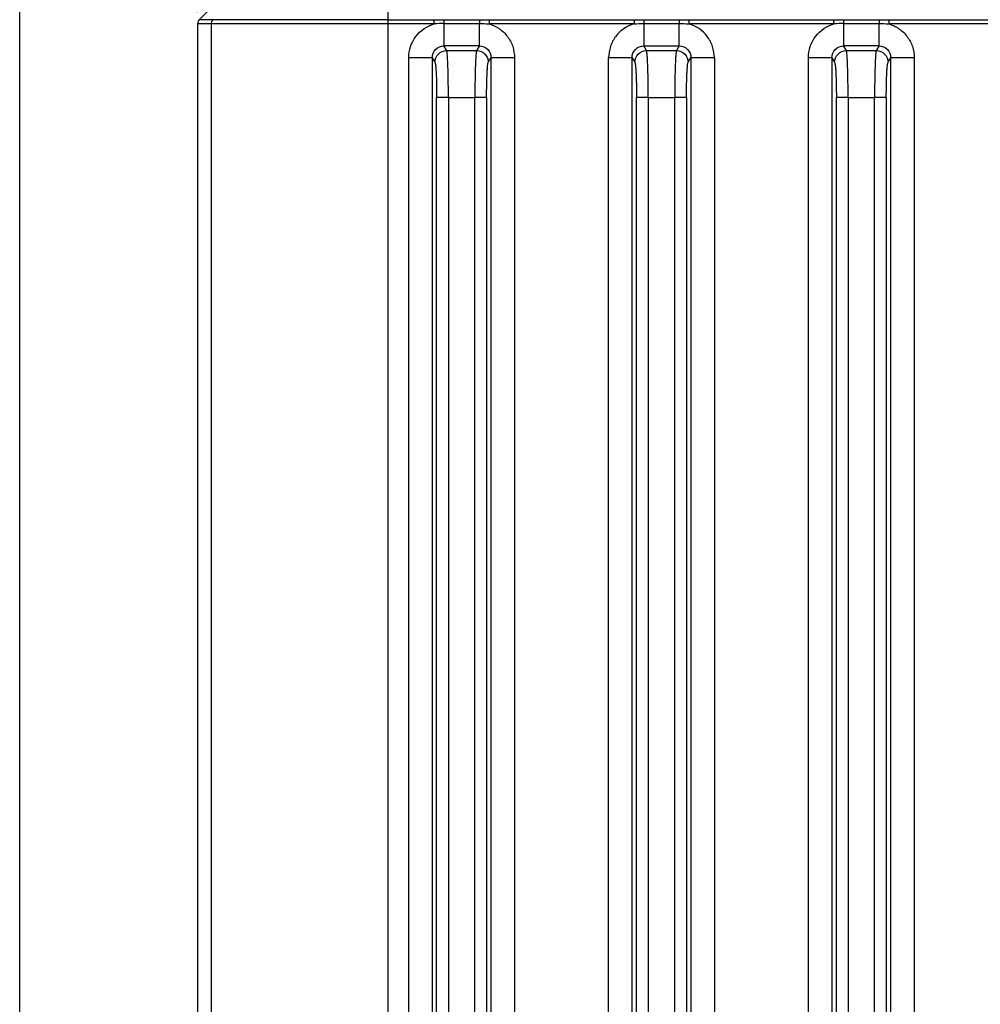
# Model space of a CAD drawing. Header units: millimetres. Extents: x 0 to 776, y 0 to 509.
# Tile 37 of 100: x 156 to 197, y 308 to 350. Entities that reach past the tile are written whole.
import ezdxf

# ---------------------------------------------------------------- set-up
doc = ezdxf.new("R2010")
doc.units = ezdxf.units.MM
doc.layers.add('DM', color=4, linetype='Continuous')
doc.layers.add('SLD-0', color=179, linetype='Continuous')
doc.styles.add('SLDTEXTSTYLE0', font='ROMANS', dxfattribs={"width": 0.84})
doc.styles.add('SLDTEXTSTYLE1', font='ROMANS', dxfattribs={"width": 0.97})
doc.dimstyles.new('SLDDIMSTYLE4', dxfattribs={"dimtxt": 3, "dimasz": 3.302, "dimexe": 0, "dimexo": 0.0625, "dimgap": 0.75, "dimtad": 1, "dimrnd": 1e-09, "dimzin": 12, "dimdsep": 46, "dimtxsty": 'SLDTEXTSTYLE0', "dimblk1": 'NONE', "dimblk2": 'NONE', "dimsah": 1, "dimcen": 0.09, "dimadec": 0, "dimazin": 3, "dimtol": 1, "dimtp": 0.3, "dimtm": 0.3, "dimtfac": 1, "dimtofl": 0, "dimtmove": 0, "dimatfit": 3, "dimldrblk": 'NONE', "dimfxl": 1, "dimfrac": 2, "dimtolj": 1, "dimtzin": 0, "dimarcsym": 0})
doc.dimstyles.new('SLDDIMSTYLE5', dxfattribs={"dimtxt": 3, "dimasz": 3.302, "dimexe": 0, "dimexo": 0.0625, "dimgap": 0.75, "dimtad": 1, "dimrnd": 1e-09, "dimzin": 12, "dimdsep": 46, "dimtxsty": 'SLDTEXTSTYLE0', "dimblk1": 'NONE', "dimblk2": 'NONE', "dimsah": 1, "dimcen": 0.09, "dimadec": 0, "dimazin": 3, "dimtfac": 1, "dimtofl": 0, "dimtmove": 0, "dimatfit": 3, "dimldrblk": 'NONE', "dimfxl": 1, "dimfrac": 2, "dimtolj": 1, "dimtzin": 12, "dimarcsym": 0})

# ---------------------------------------------------------------- blocks, each defined once
blk = doc.blocks.new('_D_10')
at = {"layer": 'DM', "color": 7}
for p, q in [((155.896, 287.491), (155.896, 372.387)), ((304.146, 287.491), (304.146, 372.387)), ((158.396, 371.887), (301.646, 371.887))]:
    blk.add_line(p, q, dxfattribs=at)
for points in [[(158.396, 372.304), (158.396, 371.47), (155.896, 371.887)], [(301.646, 371.47), (301.646, 372.304), (304.146, 371.887)]]:
    blk.add_solid(points, dxfattribs=at)
at = {"layer": 'DM', "color": 7, "insert": (217.312, 376.207), "char_height": 3, "attachment_point": 1, "style": 'SLDTEXTSTYLE1'}
blk.add_mtext('148.25±0.30', dxfattribs=at)
blk = doc.blocks.new('_None')
blk = doc.blocks.new('_D_23')
at = {"layer": 'DM', "color": 7}
for p, q in [((163.461, 350.178), (163.461, 365.319)), ((296.426, 350.178), (296.426, 365.319)), ((165.961, 364.819), (293.926, 364.819))]:
    blk.add_line(p, q, dxfattribs=at)
for points in [[(165.961, 365.236), (165.961, 364.403), (163.461, 364.819)], [(293.926, 364.403), (293.926, 365.236), (296.426, 364.819)]]:
    blk.add_solid(points, dxfattribs=at)
at = {"layer": 'DM', "color": 7, "insert": (223.157, 369.14), "char_height": 3, "attachment_point": 1, "style": 'SLDTEXTSTYLE1'}
blk.add_mtext('132.97', dxfattribs=at)

msp = doc.modelspace()

# ---------------------------------------------------------------- linework, layer by layer
at = {"layer": 'SLD-0', "color": 7, "linetype": 'Continuous'}
for p, q in [((163.534, 349.855), (165.261, 351.581)), ((171.547, 351.581), (171.547, 159.581)), ((171.547, 349.855), (163.534, 349.855)), ((171.547, 349.855), (173.53, 349.855)), ((173.53, 349.678), (173.53, 349.855)), ((173.94, 349.853), (173.94, 349.688)), ((173.94, 349.853), (175.447, 349.853)), ((175.447, 349.853), (175.447, 349.688)), ((175.858, 349.855), (175.858, 349.678)), ((175.858, 349.855), (182.03, 349.855)), ((182.03, 349.855), (182.03, 349.678)), ((182.44, 349.853), (182.44, 349.688)), ((182.44, 349.853), (183.947, 349.853)), ((183.947, 349.853), (183.947, 349.688)), ((184.358, 349.855), (184.358, 349.678)), ((184.358, 349.855), (190.53, 349.855)), ((190.53, 349.678), (190.53, 349.855)), ((190.94, 349.853), (190.94, 349.688)), ((190.94, 349.853), (192.447, 349.853)), ((192.447, 349.853), (192.447, 349.688)), ((192.858, 349.855), (192.858, 349.678)), ((192.858, 349.855), (199.03, 349.855)), ((163.461, 349.678), (163.461, 161.485)), ((171.547, 349.678), (163.461, 349.678)), ((164.049, 161.485), (164.049, 349.678)), ((173.53, 349.678), (171.547, 349.678)), ((173.94, 349.688), (173.94, 348.739)), ((173.94, 349.688), (175.447, 349.688)), ((175.447, 348.739), (175.447, 349.688)), ((182.03, 349.678), (175.858, 349.678)), ((182.44, 349.688), (182.44, 348.739)), ((182.44, 349.688), (183.947, 349.688)), ((183.947, 348.739), (183.947, 349.688)), ((190.53, 349.678), (184.358, 349.678)), ((190.94, 349.688), (190.94, 348.739)), ((190.94, 349.688), (192.447, 349.688)), ((192.447, 348.739), (192.447, 349.688)), ((199.03, 349.678), (192.858, 349.678)), ((174.058, 348.541), (173.94, 348.739)), ((175.447, 348.739), (173.94, 348.739)), ((175.447, 348.739), (175.329, 348.541)), ((182.558, 348.541), (182.44, 348.739)), ((182.44, 348.739), (183.947, 348.739)), ((183.947, 348.739), (183.829, 348.541)), ((191.058, 348.541), (190.94, 348.739)), ((192.447, 348.739), (190.94, 348.739)), ((192.447, 348.739), (192.329, 348.541)), ((172.445, 162.927), (172.445, 348.236)), ((173.443, 348.236), (172.445, 348.236)), ((173.443, 348.236), (173.443, 162.927)), ((173.443, 348.236), (173.559, 348.043)), ((174.058, 348.541), (175.329, 348.541)), ((175.828, 348.043), (175.944, 348.236)), ((175.944, 162.927), (175.944, 348.236)), ((176.943, 348.236), (175.944, 348.236)), ((176.943, 348.236), (176.943, 162.927)), ((180.945, 162.927), (180.945, 348.236)), ((181.943, 348.236), (180.945, 348.236)), ((181.943, 162.927), (181.943, 348.236)), ((181.943, 348.236), (182.059, 348.043)), ((182.558, 348.541), (183.829, 348.541)), ((184.328, 348.043), (184.444, 348.236)), ((184.444, 348.236), (184.444, 162.927)), ((185.443, 348.236), (184.444, 348.236)), ((185.443, 348.236), (185.443, 162.927)), ((189.445, 162.927), (189.445, 348.236)), ((190.443, 348.236), (189.445, 348.236)), ((190.443, 348.236), (190.443, 162.927)), ((190.443, 348.236), (190.559, 348.043)), ((191.058, 348.541), (192.329, 348.541)), ((192.828, 348.043), (192.944, 348.236)), ((192.944, 162.927), (192.944, 348.236)), ((193.943, 348.236), (192.944, 348.236)), ((193.943, 348.236), (193.943, 162.927)), ((173.631, 164.614), (173.631, 346.552)), ((174.13, 346.549), (173.631, 346.549)), ((174.13, 346.549), (174.13, 164.614)), ((174.13, 346.549), (175.257, 346.549)), ((175.257, 164.614), (175.257, 346.549)), ((175.756, 346.549), (175.257, 346.549)), ((175.756, 346.549), (175.756, 164.611)), ((182.131, 164.614), (182.131, 346.552)), ((182.63, 346.549), (182.131, 346.549)), ((182.63, 346.549), (182.63, 164.614)), ((182.63, 346.549), (183.757, 346.549)), ((183.757, 164.614), (183.757, 346.549)), ((184.256, 346.549), (183.757, 346.549)), ((184.256, 346.549), (184.256, 164.611)), ((190.631, 164.614), (190.631, 346.552)), ((191.13, 346.549), (190.631, 346.549)), ((191.13, 346.549), (191.13, 164.614)), ((191.13, 346.549), (192.257, 346.549)), ((192.257, 164.614), (192.257, 346.549)), ((192.756, 346.549), (192.257, 346.549)), ((192.756, 346.549), (192.756, 164.611))]:
    msp.add_line(p, q, dxfattribs=at)
for centre in [(173.933, 341.889), (190.933, 341.889)]:
    msp.add_arc(centre, 7.8, 89.9482, 92.9628, dxfattribs=at)
for points in [[(163.534, 349.855), (163.489, 349.81), (163.461, 349.742), (163.461, 349.678)], [(164.049, 349.678), (164.049, 349.742), (164.077, 349.81), (164.122, 349.855)], [(173.53, 349.855), (173.666, 349.854), (173.803, 349.854), (173.94, 349.853)], [(175.447, 349.853), (175.584, 349.854), (175.721, 349.854), (175.858, 349.855)], [(182.03, 349.855), (182.166, 349.854), (182.303, 349.854), (182.44, 349.853)], [(183.947, 349.853), (184.084, 349.854), (184.221, 349.854), (184.358, 349.855)], [(190.53, 349.855), (190.666, 349.854), (190.803, 349.854), (190.94, 349.853)], [(192.447, 349.853), (192.584, 349.854), (192.721, 349.854), (192.858, 349.855)], [(175.447, 349.688), (175.584, 349.688), (175.721, 349.685), (175.858, 349.678)], [(182.03, 349.678), (182.166, 349.685), (182.303, 349.688), (182.44, 349.688)], [(183.947, 349.688), (184.084, 349.688), (184.221, 349.685), (184.358, 349.678)], [(192.447, 349.688), (192.584, 349.688), (192.721, 349.685), (192.858, 349.678)]]:
    msp.add_open_spline(points, degree=3, dxfattribs=at)
for points, knots in [([(172.445, 348.236), (172.445, 348.553), (172.657, 349.206), (173.225, 349.591), (173.53, 349.678)], [0, 0, 0, 0, 0.499972, 1, 1, 1, 1]), ([(175.858, 349.678), (176.011, 349.628), (176.309, 349.496), (176.662, 349.154), (176.892, 348.721), (176.937, 348.397), (176.943, 348.236)], [0, 0, 0, 0, 0.250161, 0.500045, 0.749926, 1, 1, 1, 1]), ([(182.03, 349.678), (181.875, 349.633), (181.578, 349.494), (181.225, 349.155), (180.996, 348.721), (180.948, 348.397), (180.945, 348.236)], [0, 0, 0, 0, 0.24999, 0.500017, 0.749962, 1, 1, 1, 1]), ([(185.443, 348.236), (185.44, 348.397), (185.391, 348.721), (185.091, 349.294), (184.663, 349.594), (184.358, 349.678)], [0, 0, 0, 0, 0.251716, 0.503373, 1.000005, 1.000005, 1.000005, 1.000005]), ([(189.445, 348.236), (189.445, 348.553), (189.657, 349.206), (190.225, 349.591), (190.53, 349.678)], [0, 0, 0, 0, 0.499972, 1, 1, 1, 1]), ([(192.858, 349.678), (193.011, 349.628), (193.309, 349.496), (193.662, 349.154), (193.892, 348.721), (193.937, 348.397), (193.943, 348.236)], [0, 0, 0, 0, 0.250161, 0.500045, 0.749926, 1, 1, 1, 1]), ([(173.443, 348.236), (173.442, 348.365), (173.544, 348.633), (173.812, 348.74), (173.94, 348.739)], [0, 0, 0, 0, 0.501574, 1, 1, 1, 1]), ([(175.447, 348.739), (175.575, 348.74), (175.843, 348.633), (175.945, 348.365), (175.944, 348.236)], [0, 0, 0, 0, 0.498207, 1, 1, 1, 1]), ([(181.943, 348.236), (181.942, 348.365), (182.044, 348.633), (182.312, 348.74), (182.44, 348.739)], [0, 0, 0, 0, 0.501545, 1, 1, 1, 1]), ([(183.947, 348.739), (184.075, 348.74), (184.343, 348.633), (184.445, 348.365), (184.444, 348.236)], [0, 0, 0, 0, 0.498265, 1, 1, 1, 1]), ([(190.443, 348.236), (190.442, 348.365), (190.544, 348.633), (190.812, 348.74), (190.94, 348.739)], [0, 0, 0, 0, 0.501574, 1, 1, 1, 1]), ([(192.447, 348.739), (192.575, 348.74), (192.843, 348.633), (192.945, 348.365), (192.944, 348.236)], [0, 0, 0, 0, 0.498207, 1, 1, 1, 1]), ([(173.559, 348.043), (173.56, 348.17), (173.667, 348.434), (173.931, 348.541), (174.058, 348.541)], [0, 0, 0, 0, 0.499572, 1, 1, 1, 1]), ([(174.13, 346.549), (174.13, 346.791), (174.128, 347.143), (174.119, 347.593), (174.111, 347.885), (174.1, 348.13), (174.089, 348.323), (174.075, 348.453), (174.068, 348.521), (174.058, 348.541)], [0, 0, 0, 0, 0.363425, 0.529459, 0.67734, 0.802087, 0.899382, 0.966015, 1, 1, 1, 1]), ([(175.329, 348.541), (175.319, 348.521), (175.312, 348.453), (175.298, 348.323), (175.287, 348.13), (175.277, 347.885), (175.268, 347.593), (175.259, 347.143), (175.257, 346.791), (175.257, 346.549)], [0, 0, 0, 0, 0.033985, 0.100618, 0.197913, 0.32266, 0.470541, 0.636575, 1, 1, 1, 1]), ([(175.329, 348.541), (175.456, 348.541), (175.72, 348.434), (175.828, 348.17), (175.828, 348.043)], [0, 0, 0, 0, 0.50043, 1, 1, 1, 1]), ([(182.059, 348.043), (182.06, 348.17), (182.167, 348.434), (182.431, 348.541), (182.558, 348.541)], [0, 0, 0, 0, 0.499572, 1, 1, 1, 1]), ([(182.63, 346.549), (182.63, 346.791), (182.628, 347.143), (182.619, 347.593), (182.611, 347.885), (182.6, 348.13), (182.589, 348.323), (182.575, 348.453), (182.568, 348.521), (182.558, 348.541)], [0, 0, 0, 0, 0.363425, 0.529459, 0.67734, 0.802087, 0.899382, 0.966015, 1, 1, 1, 1]), ([(183.829, 348.541), (183.819, 348.521), (183.812, 348.453), (183.798, 348.323), (183.787, 348.13), (183.777, 347.885), (183.768, 347.593), (183.759, 347.143), (183.757, 346.791), (183.757, 346.549)], [0, 0, 0, 0, 0.033985, 0.100618, 0.197913, 0.32266, 0.470541, 0.636575, 1, 1, 1, 1]), ([(183.829, 348.541), (183.956, 348.541), (184.22, 348.434), (184.328, 348.17), (184.328, 348.043)], [0, 0, 0, 0, 0.50043, 1, 1, 1, 1]), ([(190.559, 348.043), (190.56, 348.17), (190.667, 348.434), (190.931, 348.541), (191.058, 348.541)], [0, 0, 0, 0, 0.499572, 1, 1, 1, 1]), ([(191.13, 346.549), (191.13, 346.791), (191.128, 347.143), (191.119, 347.593), (191.111, 347.885), (191.1, 348.13), (191.089, 348.323), (191.075, 348.453), (191.068, 348.521), (191.058, 348.541)], [0, 0, 0, 0, 0.363425, 0.529459, 0.67734, 0.802087, 0.899382, 0.966015, 1, 1, 1, 1]), ([(192.329, 348.541), (192.319, 348.521), (192.312, 348.453), (192.298, 348.323), (192.287, 348.13), (192.277, 347.885), (192.268, 347.593), (192.259, 347.143), (192.257, 346.791), (192.257, 346.549)], [0, 0, 0, 0, 0.033985, 0.100618, 0.197913, 0.32266, 0.470541, 0.636575, 1, 1, 1, 1]), ([(192.329, 348.541), (192.456, 348.541), (192.72, 348.434), (192.828, 348.17), (192.828, 348.043)], [0, 0, 0, 0, 0.50043, 1, 1, 1, 1]), ([(173.559, 348.043), (173.568, 348.028), (173.576, 347.977), (173.59, 347.88), (173.601, 347.736), (173.611, 347.552), (173.62, 347.334), (173.628, 346.996), (173.631, 346.733), (173.631, 346.552)], [0, 0, 0, 0, 0.034441, 0.1012, 0.198583, 0.323157, 0.470855, 0.63681, 1, 1, 1, 1]), ([(175.756, 346.549), (175.756, 346.73), (175.759, 346.994), (175.767, 347.332), (175.776, 347.55), (175.786, 347.734), (175.797, 347.879), (175.811, 347.976), (175.819, 348.028), (175.828, 348.043)], [0, 0, 0, 0, 0.362809, 0.528687, 0.676348, 0.800923, 0.898422, 0.965434, 1, 1, 1, 1]), ([(182.059, 348.043), (182.068, 348.028), (182.076, 347.977), (182.09, 347.88), (182.101, 347.736), (182.111, 347.552), (182.12, 347.334), (182.128, 346.996), (182.131, 346.733), (182.131, 346.552)], [0, 0, 0, 0, 0.034441, 0.1012, 0.198583, 0.323157, 0.470855, 0.63681, 1, 1, 1, 1]), ([(184.256, 346.549), (184.256, 346.73), (184.259, 346.994), (184.267, 347.332), (184.276, 347.55), (184.286, 347.734), (184.297, 347.879), (184.311, 347.976), (184.319, 348.028), (184.328, 348.043)], [0, 0, 0, 0, 0.362809, 0.528687, 0.676348, 0.800923, 0.898422, 0.965434, 1, 1, 1, 1]), ([(190.559, 348.043), (190.568, 348.028), (190.576, 347.977), (190.59, 347.88), (190.601, 347.736), (190.611, 347.552), (190.62, 347.334), (190.628, 346.996), (190.631, 346.733), (190.631, 346.552)], [0, 0, 0, 0, 0.034441, 0.1012, 0.198583, 0.323157, 0.470855, 0.63681, 1, 1, 1, 1]), ([(192.756, 346.549), (192.756, 346.73), (192.759, 346.994), (192.767, 347.332), (192.776, 347.55), (192.786, 347.734), (192.797, 347.879), (192.811, 347.976), (192.819, 348.028), (192.828, 348.043)], [0, 0, 0, 0, 0.362809, 0.528687, 0.676348, 0.800923, 0.898422, 0.965434, 1, 1, 1, 1])]:
    msp.add_open_spline(points, degree=3, knots=knots, dxfattribs=at)

# ---------------------------------------------------------------- dimensions: what is measured, and where the dimension line sits
at = {"layer": 'DM', "color": 7}
for base, p1, p2, dimstyle, picture, middle in [((155.896, 374.387), (304.146, 286.991), (155.896, 286.991), 'SLDDIMSTYLE4', '_D_10', (230.021, 374.387)), ((163.4608, 367.3192), (296.4264, 349.6779), (163.4608, 349.6779), 'SLDDIMSTYLE5', '_D_23', (229.9436, 367.3192))]:
    dim = msp.add_linear_dim(base=base, p1=p1, p2=p2, dimstyle=dimstyle, dxfattribs=at)
    dim.commit()
    dim.dimension.update_dxf_attribs({"geometry": picture, "text_midpoint": middle, "dimtype": 160})

doc.saveas('drawing.dxf')
